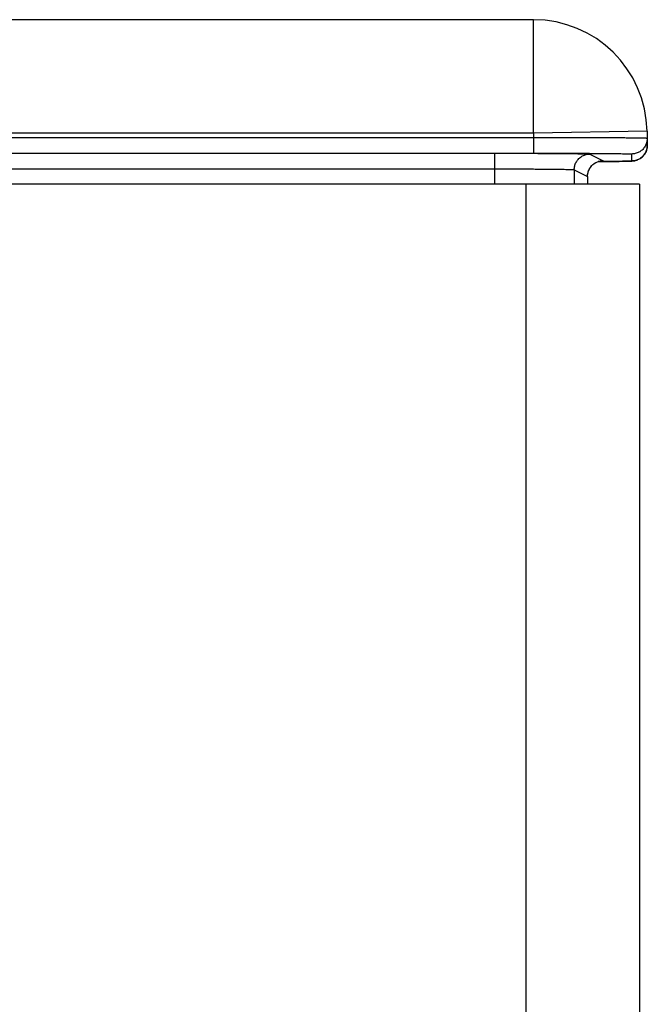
# Model space of a CAD drawing. Header units: inches. Extents: x 0.2 to 16.8, y 0.1 to 10.8.
# Tile 7 of 25: x 3.815 to 4.368, y 5.724 to 6.591. Entities that reach past the tile are written whole.
import ezdxf

# ---------------------------------------------------------------- set-up
doc = ezdxf.new("R2010")
doc.units = ezdxf.units.IN
doc.header["$LTSCALE"] = 0.935
doc.header["$MEASUREMENT"] = 0
doc.layers.get('0').update_dxf_attribs({"linetype": 'CONTINUOUS'})

msp = doc.modelspace()

# ---------------------------------------------------------------- linework, layer by layer
at = {"color": 7, "linetype": 'CONTINUOUS'}
for p, q in [((4.26773, 6.59093), (3.61392, 6.59093)), ((4.26773, 6.49093), (4.26773, 6.59093)), ((4.26773, 6.49093), (3.59462, 6.49093)), ((3.75863, 6.48714), (4.2678, 6.48714)), ((4.36772, 6.49267), (4.26773, 6.49093)), ((4.26773, 6.49093), (4.2678, 6.48714)), ((4.2678, 6.48714), (4.2678, 6.47336)), ((4.36772, 6.49267), (4.36793, 6.48052)), ((3.75863, 6.47336), (4.2678, 6.47336)), ((3.75877, 6.47329), (4.2336, 6.47329)), ((4.2336, 6.44593), (4.2336, 6.47329)), ((4.31737, 6.47257), (4.32907, 6.46672)), ((4.35405, 6.47261), (4.35415, 6.4665)), ((4.32454, 6.46593), (4.33558, 6.46603)), ((4.33558, 6.46603), (4.34322, 6.46613)), ((4.34322, 6.46613), (4.34751, 6.4662)), ((4.34751, 6.4662), (4.34974, 6.46625)), ((4.34974, 6.46625), (4.35113, 6.46629)), ((4.35113, 6.46629), (4.3523, 6.46633)), ((4.3523, 6.46633), (4.35297, 6.46636)), ((4.35297, 6.46636), (4.35357, 6.46638)), ((4.35357, 6.46638), (4.35437, 6.46643)), ((4.35437, 6.46643), (4.3549, 6.46647)), ((3.75877, 6.45951), (4.2336, 6.45951)), ((4.30359, 6.45879), (4.30359, 6.44593)), ((4.30359, 6.45879), (4.31529, 6.45295)), ((4.31529, 6.45295), (4.31529, 6.44593)), ((4.31529, 6.45295), (4.3153, 6.45293)), ((4.361, 6.44593), (3.785, 6.44593)), ((4.261, 6.44593), (4.261, 3.26693)), ((4.361, 6.44593), (4.361, 3.26693))]:
    msp.add_line(p, q, dxfattribs=at)
for points in [[(4.3549, 6.46647), (4.35519, 6.4665), (4.3555, 6.46653), (4.35587, 6.46658), (4.35632, 6.46665), (4.35686, 6.46675), (4.35746, 6.46689), (4.35813, 6.46707), (4.35887, 6.46732), (4.3597, 6.46766), (4.36059, 6.46809), (4.3615, 6.46861), (4.36241, 6.46924), (4.3633, 6.46997), (4.36416, 6.4708), (4.36498, 6.47174), (4.36573, 6.4728), (4.36641, 6.47397), (4.36698, 6.47524), (4.36744, 6.47661), (4.36776, 6.47807), (4.36792, 6.47961), (4.36793, 6.48052)], [(4.3153, 6.45293), (4.31532, 6.4537), (4.31546, 6.45507), (4.31573, 6.45637), (4.31611, 6.4576), (4.31659, 6.45875), (4.31714, 6.45982), (4.31778, 6.46081), (4.31847, 6.46172), (4.31921, 6.46255), (4.32, 6.4633), (4.32083, 6.46396), (4.32167, 6.46455), (4.32252, 6.46505), (4.32336, 6.46546), (4.32418, 6.4658), (4.32494, 6.46607), (4.32562, 6.46626), (4.32616, 6.46639), (4.32659, 6.46647), (4.32691, 6.46652), (4.32715, 6.46655), (4.32732, 6.46657), (4.32742, 6.46658), (4.32748, 6.46659), (4.32749, 6.46659)]]:
    msp.add_lwpolyline(points, dxfattribs=at)
msp.add_arc((4.26773, 6.49093), 0.1, 1, 90, dxfattribs=at)
for points, knots in [([(4.2678, 6.48714), (4.27029, 6.48714), (4.27526, 6.48715), (4.28268, 6.48717), (4.29001, 6.48717), (4.29723, 6.48718), (4.30427, 6.48717), (4.31112, 6.48717), (4.31772, 6.48716), (4.32404, 6.48714), (4.33005, 6.48712), (4.3357, 6.4871), (4.34098, 6.48707), (4.34585, 6.48704), (4.35029, 6.48701), (4.35426, 6.48697), (4.35775, 6.48693), (4.36073, 6.48688), (4.36321, 6.48685), (4.3651, 6.48677), (4.3666, 6.4868), (4.36724, 6.48662), (4.36782, 6.48672), (4.36782, 6.48663)], [0, 0, 0, 0, 0.074714, 0.149011, 0.222477, 0.294699, 0.365274, 0.433808, 0.499915, 0.563228, 0.623391, 0.680068, 0.732942, 0.781718, 0.826123, 0.865908, 0.900852, 0.93076, 0.955464, 0.974828, 0.988744, 0.997141, 1, 1, 1, 1]), ([(4.36782, 6.48663), (4.36783, 6.48606), (4.36779, 6.48494), (4.36751, 6.48328), (4.36703, 6.48166), (4.36636, 6.48011), (4.3655, 6.47866), (4.36447, 6.47732), (4.36329, 6.47612), (4.36197, 6.47507), (4.36053, 6.47419), (4.359, 6.47349), (4.35739, 6.47298), (4.35573, 6.47267), (4.35461, 6.47261), (4.35405, 6.47261)], [0, 0, 0, 0, 0.076922, 0.153843, 0.230765, 0.307687, 0.38461, 0.461532, 0.538455, 0.615379, 0.692303, 0.769227, 0.846151, 0.923075, 1, 1, 1, 1]), ([(4.36793, 6.48052), (4.36794, 6.47996), (4.36789, 6.47883), (4.36761, 6.47717), (4.36713, 6.47555), (4.36646, 6.474), (4.36561, 6.47255), (4.36458, 6.47121), (4.3634, 6.47001), (4.36249, 6.46929), (4.36199, 6.46894), (4.36196, 6.46892)], [0, 0, 0, 0, 0.123934, 0.247867, 0.371801, 0.495735, 0.61967, 0.743605, 0.867541, 0.991478, 1, 1, 1, 1]), ([(4.2336, 6.47329), (4.23588, 6.47329), (4.24042, 6.47329), (4.24719, 6.47328), (4.25389, 6.47327), (4.26044, 6.47325), (4.26682, 6.47323), (4.27298, 6.47321), (4.27887, 6.47318), (4.28446, 6.47314), (4.2897, 6.4731), (4.29458, 6.47306), (4.29904, 6.47302), (4.30307, 6.47297), (4.30664, 6.47292), (4.30972, 6.47287), (4.31229, 6.47282), (4.31432, 6.47275), (4.31584, 6.47272), (4.31677, 6.47262), (4.31725, 6.47263), (4.31737, 6.47257)], [0, 0, 0, 0, 0.081467, 0.162594, 0.242693, 0.321135, 0.397421, 0.471058, 0.54154, 0.608395, 0.671183, 0.729489, 0.78292, 0.831122, 0.873779, 0.910598, 0.941329, 0.965777, 0.98378, 0.995202, 1, 1, 1, 1]), ([(4.2678, 6.47336), (4.27005, 6.47336), (4.27455, 6.47336), (4.28126, 6.47335), (4.28789, 6.47334), (4.2944, 6.47332), (4.30074, 6.4733), (4.30687, 6.47328), (4.31277, 6.47325), (4.31839, 6.47322), (4.3237, 6.47318), (4.32866, 6.47314), (4.33325, 6.4731), (4.33743, 6.47305), (4.34118, 6.473), (4.34449, 6.47295), (4.34731, 6.4729), (4.34967, 6.47285), (4.35146, 6.47277), (4.35288, 6.47278), (4.35349, 6.47261), (4.35405, 6.4727), (4.35405, 6.47261)], [0, 0, 0, 0, 0.078314, 0.156316, 0.233374, 0.30894, 0.3826, 0.453906, 0.522406, 0.587676, 0.649326, 0.706971, 0.760261, 0.808862, 0.852482, 0.890849, 0.923731, 0.950915, 0.972242, 0.987586, 0.996843, 1, 1, 1, 1]), ([(4.30359, 6.45879), (4.30359, 6.45935), (4.30366, 6.46046), (4.30396, 6.4621), (4.30445, 6.46369), (4.30514, 6.46521), (4.306, 6.46664), (4.30703, 6.46795), (4.30821, 6.46913), (4.30952, 6.47016), (4.31095, 6.47102), (4.31247, 6.47171), (4.31406, 6.4722), (4.3157, 6.47251), (4.31681, 6.47257), (4.31737, 6.47257)], [0, 0, 0, 0, 0.076924, 0.15385, 0.230776, 0.307703, 0.384629, 0.461555, 0.538481, 0.615405, 0.692327, 0.769248, 0.846167, 0.923084, 1, 1, 1, 1]), ([(4.31529, 6.45295), (4.31529, 6.4535), (4.31536, 6.45461), (4.31566, 6.45625), (4.31615, 6.45784), (4.31684, 6.45936), (4.3177, 6.46079), (4.31873, 6.4621), (4.31991, 6.46328), (4.32122, 6.46431), (4.32265, 6.46517), (4.32417, 6.46586), (4.32576, 6.46636), (4.3274, 6.46666), (4.32851, 6.46672), (4.32907, 6.46672)], [0, 0, 0, 0, 0.076924, 0.15385, 0.230776, 0.307703, 0.384629, 0.461555, 0.538481, 0.615405, 0.692327, 0.769248, 0.846167, 0.923084, 1, 1, 1, 1]), ([(4.32907, 6.46672), (4.32912, 6.4667), (4.32852, 6.4666), (4.3282, 6.46662), (4.32758, 6.46658), (4.32721, 6.46656)], [0, 0, 0, 0, 0.089965, 0.470822, 1, 1, 1, 1]), ([(4.35415, 6.4665), (4.35416, 6.46641), (4.35359, 6.46649), (4.353, 6.46632), (4.35157, 6.46633), (4.34978, 6.46625), (4.34743, 6.46621), (4.34461, 6.46615), (4.3413, 6.4661), (4.33755, 6.46605), (4.33337, 6.46601), (4.32997, 6.46597), (4.32796, 6.46596), (4.32749, 6.46595)], [0, 0, 0, 0, 0.010137, 0.039999, 0.089548, 0.158444, 0.246281, 0.352544, 0.476544, 0.617528, 0.774621, 0.946877, 1, 1, 1, 1]), ([(4.36196, 6.46892), (4.36153, 6.46863), (4.3606, 6.46806), (4.3591, 6.46738), (4.3575, 6.46687), (4.35584, 6.46657), (4.35471, 6.4665), (4.35415, 6.4665)], [0, 0, 0, 0, 0.188843, 0.391632, 0.594421, 0.79721, 1, 1, 1, 1]), ([(4.2336, 6.45951), (4.23551, 6.45951), (4.23931, 6.45951), (4.24497, 6.4595), (4.25056, 6.45949), (4.25604, 6.45947), (4.26136, 6.45945), (4.2665, 6.45943), (4.27142, 6.4594), (4.27609, 6.45936), (4.28047, 6.45933), (4.28454, 6.45928), (4.28827, 6.45924), (4.29164, 6.45919), (4.29462, 6.45914), (4.29719, 6.45909), (4.29934, 6.45904), (4.30104, 6.45897), (4.30231, 6.45894), (4.30309, 6.45885), (4.30349, 6.45885), (4.30359, 6.45879)], [0, 0, 0, 0, 0.081689, 0.162814, 0.242835, 0.321224, 0.397461, 0.471043, 0.541479, 0.608301, 0.671066, 0.729353, 0.782776, 0.830977, 0.873634, 0.91046, 0.94121, 0.965677, 0.983697, 0.995154, 1, 1, 1, 1])]:
    msp.add_open_spline(points, degree=3, knots=knots, dxfattribs=at)
for points in [[(4.32749, 6.46595), (4.32651, 6.46594), (4.32553, 6.46594), (4.32455, 6.46593)], [(4.32721, 6.46656), (4.32711, 6.46656), (4.32701, 6.46655), (4.32692, 6.46655)]]:
    msp.add_open_spline(points, degree=3, dxfattribs=at)

doc.saveas('drawing.dxf')
